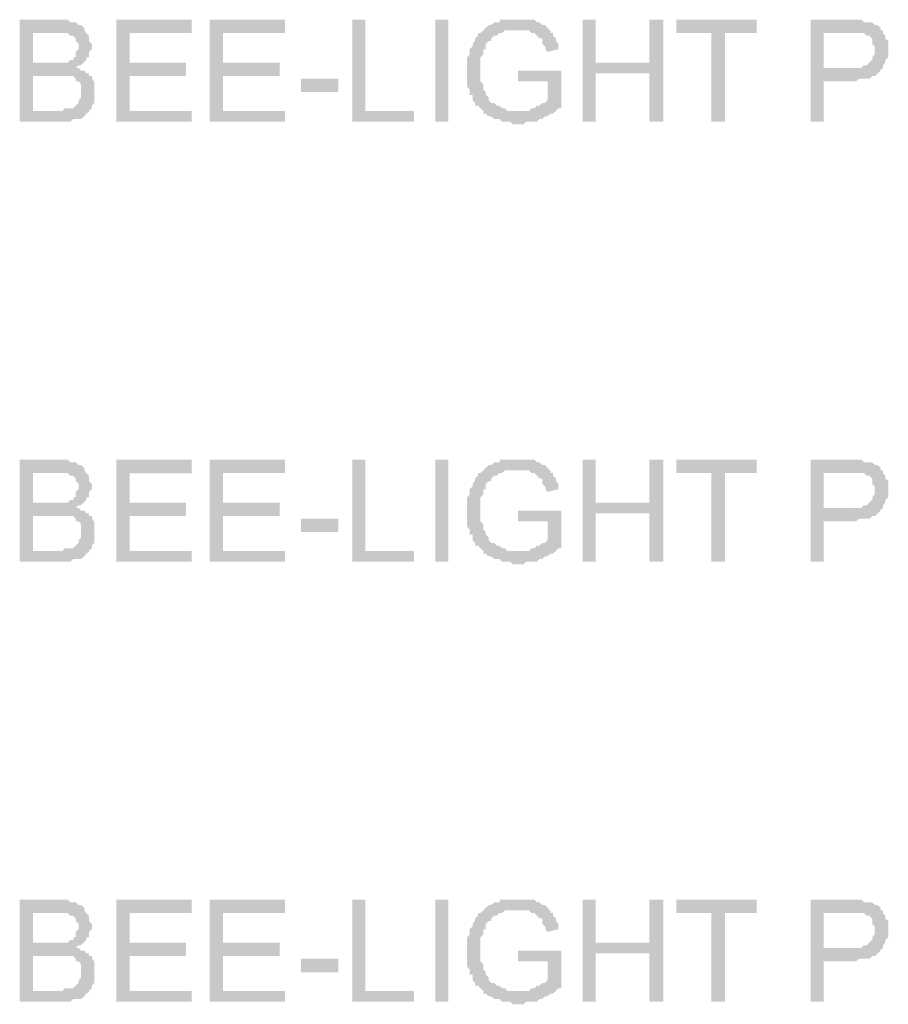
# Model space of a CAD drawing. Header units: millimetres. Extents: x -523 to 1404227, y -783705 to 1038705.
# Tile 172 of 256: x 402422 to 403794, y 238633 to 240187. Entities that reach past the tile are written whole.
import ezdxf

# ---------------------------------------------------------------- set-up
doc = ezdxf.new("R2010")
doc.units = ezdxf.units.MM
doc.linetypes.add('ACAD_ISO08W100', pattern=[36, 24, -3, 6, -3])
doc.layers.add('!!ELEKTRYKA', color=7, linetype='Continuous')

msp = doc.modelspace()

# ---------------------------------------------------------------- hatches: boundary and pattern name
at = {"layer": '!!ELEKTRYKA', "linetype": 'ACAD_ISO08W100'}
for points in [[(402480.96, 240186.87), (402421.94, 240186.87), (402421.94, 240025.99), (402480.96, 240025.99), (402485.72, 240025.99), (402489.53, 240025.99), (402498.1, 240025.99), (402501.9, 240025.99), (402501.9, 240025.99), (402506.66, 240030.18), (402510.47, 240030.18), (402515.23, 240030.18), (402519.04, 240030.18), (402523.8, 240034.46), (402527.61, 240038.65), (402527.61, 240038.65), (402527.61, 240038.65), (402532.37, 240042.93), (402442.88, 240042.93), (402442.88, 240097.96), (402480.96, 240097.96), (402532.37, 240102.14), (402527.61, 240102.14), (402523.8, 240106.43), (402519.04, 240106.43), (402515.23, 240110.62), (402510.47, 240110.62), (402510.47, 240110.62), (402515.23, 240114.9), (402519.04, 240114.9), (402442.88, 240119.09), (402442.88, 240165.64), (402472.39, 240165.64), (402527.61, 240165.64), (402523.8, 240169.92), (402523.8, 240174.11), (402519.04, 240178.4), (402515.23, 240178.4), (402510.47, 240182.58), (402506.66, 240182.58), (402506.66, 240182.58), (402501.9, 240182.58), (402498.1, 240186.87), (402489.53, 240186.87), (402485.72, 240186.87)], [(402693.32, 240186.78), (402574.44, 240186.78), (402574.44, 240025.96), (402693.32, 240025.96), (402693.32, 240042.89), (402595.36, 240042.89), (402595.36, 240097.95), (402684.76, 240097.95), (402684.76, 240119.07), (402595.36, 240119.07), (402595.36, 240165.67), (402693.32, 240165.67)], [(402840.88, 240186.89), (402722.11, 240186.89), (402722.11, 240026.03), (402840.88, 240026.03), (402840.88, 240042.95), (402743.01, 240042.95), (402743.01, 240097.96), (402832.33, 240097.96), (402832.33, 240119.15), (402743.01, 240119.15), (402743.01, 240165.7), (402840.88, 240165.7)], [(402967.94, 240186.82), (402947.07, 240186.82), (402947.07, 240025.91), (403044.79, 240025.91), (403044.79, 240042.89), (402967.94, 240042.89)], [(403209.1, 240186.85), (403204.36, 240186.85), (403200.57, 240186.85), (403195.83, 240186.85), (403192.04, 240186.85), (403183.51, 240186.85), (403179.72, 240186.85), (403179.72, 240182.68), (403174.99, 240182.68), (403171.2, 240182.68), (403166.46, 240178.42), (403162.67, 240178.42), (403157.93, 240174.15), (403157.93, 240174.15), (403154.14, 240169.98), (403149.4, 240165.72), (403145.61, 240165.72), (403145.61, 240161.46), (403140.87, 240157.29), (403140.87, 240153.02), (403137.08, 240148.76), (403137.08, 240148.76), (403137.08, 240144.49), (403132.34, 240140.32), (403132.34, 240136.06), (403132.34, 240131.8), (403128.55, 240127.63), (403128.55, 240123.36), (403128.55, 240119.1), (403128.55, 240114.93), (403128.55, 240110.66), (403128.55, 240106.4), (403128.55, 240102.23), (403128.55, 240097.97), (403128.55, 240093.7), (403128.55, 240085.27), (403128.55, 240081), (403132.34, 240076.83), (403132.34, 240072.57), (403132.34, 240068.3), (403137.08, 240068.3), (403137.08, 240064.14), (403137.08, 240059.87), (403140.87, 240055.61), (403140.87, 240051.44), (403145.61, 240051.44), (403149.4, 240047.17), (403154.14, 240042.91), (403154.14, 240038.74), (403209.1, 240042.91), (403204.36, 240042.91), (403200.57, 240042.91), (403195.83, 240042.91), (403192.04, 240042.91), (403188.25, 240047.17), (403183.51, 240047.17), (403179.72, 240051.44), (403174.99, 240051.44), (403171.2, 240055.61), (403166.46, 240055.61), (403162.67, 240059.87), (403162.67, 240064.14), (403157.93, 240068.3), (403157.93, 240072.57), (403157.93, 240072.57), (403154.14, 240076.83), (403154.14, 240081), (403154.14, 240085.27), (403149.4, 240089.53), (403149.4, 240093.7), (403149.4, 240097.97), (403149.4, 240102.23), (403149.4, 240106.4), (403149.4, 240106.4), (403149.4, 240114.93), (403149.4, 240119.1), (403149.4, 240123.36), (403149.4, 240127.63), (403154.14, 240131.8), (403154.14, 240136.06), (403154.14, 240140.32), (403157.93, 240140.32), (403157.93, 240144.49), (403157.93, 240148.76), (403162.67, 240153.02), (403166.46, 240153.02), (403166.46, 240157.29), (403171.2, 240161.46), (403174.99, 240161.46), (403179.72, 240165.72), (403183.51, 240165.72), (403183.51, 240165.72), (403188.25, 240169.98), (403192.04, 240169.98), (403195.83, 240169.98), (403204.36, 240169.98), (403209.1, 240169.98), (403259.32, 240169.98), (403255.53, 240174.15), (403251.74, 240178.42), (403247, 240178.42), (403243.21, 240182.68), (403238.48, 240182.68), (403238.48, 240182.68), (403234.69, 240186.85), (403229.95, 240186.85), (403226.16, 240186.85), (403221.42, 240186.85), (403217.63, 240186.85), (403212.89, 240186.85)], [(403331.55, 240186.86), (403310.73, 240186.86), (403310.73, 240025.96), (403331.55, 240025.96), (403331.55, 240102.15), (403416.73, 240102.15), (403331.55, 240119.09)], [(403438.11, 240186.85), (403416.34, 240186.85), (403416.34, 240119.09), (403332.12, 240119.09), (403416.34, 240102.15), (403416.34, 240025.97), (403438.11, 240025.97)], [(403585.8, 240186.84), (403459.09, 240186.84), (403459.09, 240165.66), (403513.93, 240165.66), (403513.93, 240026), (403535.68, 240026), (403535.68, 240165.66), (403585.8, 240165.66)], [(403730.42, 240186.81), (403670.93, 240186.81), (403670.93, 240026), (403691.71, 240026), (403691.71, 240089.45), (403734.2, 240089.45), (403738.92, 240089.45), (403742.7, 240089.45), (403747.42, 240093.7), (403751.2, 240093.7), (403755.92, 240093.7), (403759.7, 240093.7), (403764.42, 240093.7), (403768.19, 240097.95), (403772.92, 240097.95), (403776.69, 240102.11), (403776.69, 240102.11), (403781.41, 240106.36), (403781.41, 240106.36), (403691.71, 240110.61), (403691.71, 240165.66), (403734.2, 240165.66), (403785.19, 240169.91), (403781.41, 240169.91), (403781.41, 240174.16), (403776.69, 240178.31), (403772.92, 240178.31), (403768.19, 240182.56), (403764.42, 240182.56), (403759.7, 240182.56), (403755.92, 240182.56), (403755.92, 240182.56), (403751.2, 240186.81), (403747.42, 240186.81), (403742.7, 240186.81), (403738.92, 240186.81)], [(402527.35, 240165.73), (402472.15, 240165.73), (402476.91, 240165.73), (402480.71, 240165.73), (402489.28, 240165.73), (402493.09, 240165.73), (402493.09, 240165.73), (402497.85, 240165.73), (402497.85, 240165.73), (402501.65, 240161.45), (402506.41, 240161.45), (402510.22, 240157.26), (402510.22, 240157.26), (402510.22, 240152.98), (402514.98, 240148.79), (402514.98, 240144.51), (402514.98, 240140.32), (402510.22, 240136.13), (402510.22, 240131.85), (402510.22, 240127.66), (402506.41, 240127.66), (402506.41, 240123.38), (402501.65, 240123.38), (402497.85, 240119.19), (402493.09, 240119.19), (402493.09, 240119.19), (402489.28, 240119.19), (402480.71, 240119.19), (402476.91, 240119.19), (402442.64, 240119.19), (402518.79, 240114.91), (402522.59, 240119.19), (402527.35, 240123.38), (402527.35, 240127.66), (402531.16, 240127.66), (402531.16, 240131.85), (402531.16, 240136.13), (402535.92, 240140.32), (402535.92, 240144.51), (402535.92, 240144.51), (402535.92, 240148.79), (402531.16, 240152.98), (402531.16, 240157.26), (402531.16, 240161.45)], [(403260.43, 240169.92), (403209.29, 240169.92), (403209.29, 240169.92), (403213.08, 240169.92), (403217.81, 240169.92), (403221.6, 240169.92), (403226.34, 240169.92), (403230.12, 240165.66), (403230.12, 240165.66), (403234.86, 240165.66), (403238.65, 240161.4), (403243.38, 240157.23), (403247.17, 240157.23), (403247.17, 240152.97), (403247.17, 240148.71), (403251.91, 240144.54), (403251.91, 240140.28), (403255.7, 240136.02), (403272.75, 240140.28), (403272.75, 240144.54), (403272.75, 240148.71), (403268.96, 240152.97), (403268.96, 240157.23), (403264.22, 240161.4), (403264.22, 240165.66), (403260.43, 240165.66)], [(403785.11, 240169.96), (403734.12, 240165.72), (403734.12, 240165.72), (403742.62, 240165.72), (403746.4, 240165.72), (403751.12, 240165.72), (403751.12, 240165.72), (403754.89, 240165.72), (403759.61, 240161.47), (403763.39, 240161.47), (403768.11, 240157.22), (403768.11, 240157.22), (403768.11, 240152.97), (403768.11, 240148.82), (403771.89, 240144.57), (403771.89, 240140.32), (403771.89, 240136.07), (403771.89, 240131.82), (403768.11, 240127.57), (403768.11, 240123.42), (403763.39, 240119.17), (403763.39, 240119.17), (403759.61, 240114.92), (403754.89, 240114.92), (403751.12, 240110.67), (403746.4, 240110.67), (403742.62, 240110.67), (403737.9, 240110.67), (403734.12, 240110.67), (403691.63, 240110.67), (403780.39, 240106.42), (403785.11, 240110.67), (403785.11, 240114.92), (403788.88, 240119.17), (403788.88, 240123.42), (403793.6, 240127.57), (403793.6, 240131.82), (403793.6, 240136.07), (403793.6, 240140.32), (403793.6, 240140.32), (403793.6, 240144.57), (403793.6, 240148.82), (403793.6, 240152.97), (403788.88, 240157.22), (403788.88, 240161.47), (403785.11, 240165.72)], [(402531.16, 240102.25), (402480.71, 240097.96), (402480.71, 240097.96), (402484.52, 240097.96), (402489.28, 240097.96), (402493.09, 240097.96), (402497.85, 240097.96), (402501.65, 240097.96), (402506.41, 240097.96), (402510.22, 240093.77), (402510.22, 240089.49), (402514.98, 240089.49), (402518.79, 240085.3), (402518.79, 240081.02), (402518.79, 240076.83), (402518.79, 240072.55), (402518.79, 240072.55), (402518.79, 240068.36), (402518.79, 240064.08), (402514.98, 240059.89), (402514.98, 240055.61), (402510.22, 240051.42), (402510.22, 240051.42), (402506.41, 240047.14), (402501.65, 240047.14), (402497.85, 240047.14), (402497.85, 240047.14), (402493.09, 240047.14), (402489.28, 240042.95), (402480.71, 240042.95), (402442.64, 240042.95), (402531.16, 240042.95), (402535.92, 240047.14), (402535.92, 240051.42), (402539.73, 240055.61), (402539.73, 240059.89), (402539.73, 240064.08), (402539.73, 240068.36), (402539.73, 240072.55), (402539.73, 240076.83), (402539.73, 240081.02), (402539.73, 240085.3), (402539.73, 240089.49), (402535.92, 240093.77), (402535.92, 240097.96), (402531.16, 240097.96)], [(403277.25, 240106.44), (403209.04, 240106.44), (403209.04, 240089.48), (403255.46, 240089.48), (403255.46, 240059.83), (403255.46, 240059.83), (403251.67, 240055.66), (403246.94, 240055.66), (403243.15, 240051.39), (403238.41, 240051.39), (403234.62, 240047.13), (403234.62, 240047.13), (403229.88, 240047.13), (403226.09, 240042.96), (403221.35, 240042.96), (403217.56, 240042.96), (403213.77, 240042.96), (403209.04, 240042.96), (403154.08, 240038.7), (403157.87, 240038.7), (403162.61, 240034.44), (403166.4, 240034.44), (403171.14, 240030.27), (403174.93, 240030.27), (403179.67, 240030.27), (403183.46, 240026), (403188.19, 240026), (403191.98, 240026), (403196.72, 240026), (403200.51, 240021.74), (403205.25, 240021.74), (403209.04, 240021.74), (403213.77, 240021.74), (403217.56, 240021.74), (403221.35, 240026), (403226.09, 240026), (403229.88, 240026), (403234.62, 240026), (403238.41, 240026), (403243.15, 240030.27), (403243.15, 240030.27), (403246.94, 240030.27), (403251.67, 240034.44), (403255.46, 240034.44), (403260.2, 240038.7), (403263.99, 240038.7), (403268.73, 240042.96), (403272.52, 240047.13), (403277.25, 240047.13)], [(402480.96, 239492.51), (402421.94, 239492.51), (402421.94, 239331.73), (402480.96, 239331.73), (402485.72, 239331.73), (402489.53, 239331.73), (402498.1, 239331.73), (402501.9, 239331.73), (402501.9, 239331.73), (402506.66, 239335.92), (402510.47, 239335.92), (402515.23, 239335.92), (402519.04, 239335.92), (402523.8, 239340.11), (402527.61, 239344.39), (402527.61, 239344.39), (402527.61, 239344.39), (402532.37, 239348.58), (402442.88, 239348.58), (402442.88, 239403.7), (402480.96, 239403.7), (402532.37, 239407.88), (402527.61, 239407.88), (402523.8, 239412.07), (402519.04, 239412.07), (402515.23, 239416.36), (402510.47, 239416.36), (402510.47, 239416.36), (402515.23, 239420.55), (402519.04, 239420.55), (402442.88, 239424.83), (402442.88, 239471.38), (402472.39, 239471.38), (402527.61, 239471.38), (402523.8, 239475.66), (402523.8, 239479.85), (402519.04, 239484.04), (402515.23, 239484.04), (402510.47, 239488.32), (402506.66, 239488.32), (402506.66, 239488.32), (402501.9, 239488.32), (402498.1, 239492.51), (402489.53, 239492.51), (402485.72, 239492.51)], [(402693.32, 239492.54), (402574.44, 239492.54), (402574.44, 239331.63), (402693.32, 239331.63), (402693.32, 239348.65), (402595.36, 239348.65), (402595.36, 239403.62), (402684.76, 239403.62), (402684.76, 239424.82), (402595.36, 239424.82), (402595.36, 239471.33), (402693.32, 239471.33)], [(402840.88, 239492.55), (402722.11, 239492.55), (402722.11, 239331.69), (402840.88, 239331.69), (402840.88, 239348.7), (402743.01, 239348.7), (402743.01, 239403.71), (402832.33, 239403.71), (402832.33, 239424.9), (402743.01, 239424.9), (402743.01, 239471.45), (402840.88, 239471.45)], [(402967.94, 239492.54), (402947.07, 239492.54), (402947.07, 239331.63), (403044.79, 239331.63), (403044.79, 239348.61), (402967.94, 239348.61)], [(403209.1, 239492.63), (403204.36, 239492.63), (403200.57, 239492.63), (403195.83, 239492.63), (403192.04, 239492.63), (403183.51, 239492.63), (403179.72, 239492.63), (403179.72, 239488.36), (403174.99, 239488.36), (403171.2, 239488.36), (403166.46, 239484.1), (403162.67, 239484.1), (403157.93, 239479.93), (403157.93, 239479.93), (403154.14, 239475.66), (403149.4, 239471.4), (403145.61, 239471.4), (403145.61, 239467.23), (403140.87, 239462.97), (403140.87, 239458.7), (403137.08, 239454.53), (403137.08, 239454.53), (403137.08, 239450.27), (403132.34, 239446), (403132.34, 239441.83), (403132.34, 239437.57), (403128.55, 239433.31), (403128.55, 239429.04), (403128.55, 239424.87), (403128.55, 239420.61), (403128.55, 239416.34), (403128.55, 239412.17), (403128.55, 239407.91), (403128.55, 239403.65), (403128.55, 239399.48), (403128.55, 239390.95), (403128.55, 239386.78), (403132.34, 239382.51), (403132.34, 239378.25), (403132.34, 239374.08), (403137.08, 239374.08), (403137.08, 239369.82), (403137.08, 239365.55), (403140.87, 239361.38), (403140.87, 239357.12), (403145.61, 239357.12), (403149.4, 239352.85), (403154.14, 239348.68), (403154.14, 239344.42), (403209.1, 239348.68), (403204.36, 239348.68), (403200.57, 239348.68), (403195.83, 239348.68), (403192.04, 239348.68), (403188.25, 239352.85), (403183.51, 239352.85), (403179.72, 239357.12), (403174.99, 239357.12), (403171.2, 239361.38), (403166.46, 239361.38), (403162.67, 239365.55), (403162.67, 239369.82), (403157.93, 239374.08), (403157.93, 239378.25), (403157.93, 239378.25), (403154.14, 239382.51), (403154.14, 239386.78), (403154.14, 239390.95), (403149.4, 239395.21), (403149.4, 239399.48), (403149.4, 239403.65), (403149.4, 239407.91), (403149.4, 239412.17), (403149.4, 239412.17), (403149.4, 239420.61), (403149.4, 239424.87), (403149.4, 239429.04), (403149.4, 239433.31), (403154.14, 239437.57), (403154.14, 239441.83), (403154.14, 239446), (403157.93, 239446), (403157.93, 239450.27), (403157.93, 239454.53), (403162.67, 239458.7), (403166.46, 239458.7), (403166.46, 239462.97), (403171.2, 239467.23), (403174.99, 239467.23), (403179.72, 239471.4), (403183.51, 239471.4), (403183.51, 239471.4), (403188.25, 239475.66), (403192.04, 239475.66), (403195.83, 239475.66), (403204.36, 239475.66), (403209.1, 239475.66), (403259.32, 239475.66), (403255.53, 239479.93), (403251.74, 239484.1), (403247, 239484.1), (403243.21, 239488.36), (403238.48, 239488.36), (403238.48, 239488.36), (403234.69, 239492.63), (403229.95, 239492.63), (403226.16, 239492.63), (403221.42, 239492.63), (403217.63, 239492.63), (403212.89, 239492.63)], [(403331.55, 239492.6), (403310.73, 239492.6), (403310.73, 239331.7), (403331.55, 239331.7), (403331.55, 239407.89), (403416.73, 239407.89), (403331.55, 239424.84)], [(403438.11, 239492.6), (403416.34, 239492.6), (403416.34, 239424.84), (403332.12, 239424.84), (403416.34, 239407.9), (403416.34, 239331.72), (403438.11, 239331.72)], [(403585.8, 239492.59), (403459.09, 239492.59), (403459.09, 239471.41), (403513.93, 239471.41), (403513.93, 239331.65), (403535.68, 239331.65), (403535.68, 239471.41), (403585.8, 239471.41)], [(403730.42, 239492.57), (403670.93, 239492.57), (403670.93, 239331.66), (403691.71, 239331.66), (403691.71, 239395.21), (403734.2, 239395.21), (403738.92, 239395.21), (403742.7, 239395.21), (403747.42, 239399.37), (403751.2, 239399.37), (403755.92, 239399.37), (403759.7, 239399.37), (403764.42, 239399.37), (403768.19, 239403.62), (403772.92, 239403.62), (403776.69, 239407.87), (403776.69, 239407.87), (403781.41, 239412.12), (403781.41, 239412.12), (403691.71, 239416.36), (403691.71, 239471.42), (403734.2, 239471.42), (403785.19, 239475.57), (403781.41, 239475.57), (403781.41, 239479.82), (403776.69, 239484.07), (403772.92, 239484.07), (403768.19, 239488.32), (403764.42, 239488.32), (403759.7, 239488.32), (403755.92, 239488.32), (403755.92, 239488.32), (403751.2, 239492.57), (403747.42, 239492.57), (403742.7, 239492.57), (403738.92, 239492.57)], [(402527.35, 239471.47), (402472.15, 239471.47), (402476.91, 239471.47), (402480.71, 239471.47), (402489.28, 239471.47), (402493.09, 239471.47), (402493.09, 239471.47), (402497.85, 239471.47), (402497.85, 239471.47), (402501.65, 239467.19), (402506.41, 239467.19), (402510.22, 239463), (402510.22, 239463), (402510.22, 239458.72), (402514.98, 239454.53), (402514.98, 239450.25), (402514.98, 239446.06), (402510.22, 239441.77), (402510.22, 239437.59), (402510.22, 239433.3), (402506.41, 239433.3), (402506.41, 239429.11), (402501.65, 239429.11), (402497.85, 239424.83), (402493.09, 239424.83), (402493.09, 239424.83), (402489.28, 239424.83), (402480.71, 239424.83), (402476.91, 239424.83), (402442.64, 239424.83), (402518.79, 239420.64), (402522.59, 239424.83), (402527.35, 239429.11), (402527.35, 239433.3), (402531.16, 239433.3), (402531.16, 239437.59), (402531.16, 239441.77), (402535.92, 239446.06), (402535.92, 239450.25), (402535.92, 239450.25), (402535.92, 239454.53), (402531.16, 239458.72), (402531.16, 239463), (402531.16, 239467.19)], [(403260.43, 239475.59), (403209.29, 239475.59), (403209.29, 239475.59), (403213.08, 239475.59), (403217.81, 239475.59), (403221.6, 239475.59), (403226.34, 239475.59), (403230.12, 239471.42), (403230.12, 239471.42), (403234.86, 239471.42), (403238.65, 239467.16), (403243.38, 239462.9), (403247.17, 239462.9), (403247.17, 239458.73), (403247.17, 239454.47), (403251.91, 239450.2), (403251.91, 239446.04), (403255.7, 239441.78), (403272.75, 239446.04), (403272.75, 239450.2), (403272.75, 239454.47), (403268.96, 239458.73), (403268.96, 239462.9), (403264.22, 239467.16), (403264.22, 239471.42), (403260.43, 239471.42)], [(403785.11, 239475.63), (403734.12, 239471.38), (403734.12, 239471.38), (403742.62, 239471.38), (403746.4, 239471.38), (403751.12, 239471.38), (403751.12, 239471.38), (403754.89, 239471.38), (403759.61, 239467.22), (403763.39, 239467.22), (403768.11, 239462.98), (403768.11, 239462.98), (403768.11, 239458.73), (403768.11, 239454.48), (403771.89, 239450.23), (403771.89, 239445.98), (403771.89, 239441.83), (403771.89, 239437.58), (403768.11, 239433.33), (403768.11, 239429.08), (403763.39, 239424.83), (403763.39, 239424.83), (403759.61, 239420.58), (403754.89, 239420.58), (403751.12, 239416.43), (403746.4, 239416.43), (403742.62, 239416.43), (403737.9, 239416.43), (403734.12, 239416.43), (403691.63, 239416.43), (403780.39, 239412.18), (403785.11, 239416.43), (403785.11, 239420.58), (403788.88, 239424.83), (403788.88, 239429.08), (403793.6, 239433.33), (403793.6, 239437.58), (403793.6, 239441.83), (403793.6, 239445.98), (403793.6, 239445.98), (403793.6, 239450.23), (403793.6, 239454.48), (403793.6, 239458.73), (403788.88, 239462.98), (403788.88, 239467.22), (403785.11, 239471.38)], [(402531.16, 239407.89), (402480.71, 239403.7), (402480.71, 239403.7), (402484.52, 239403.7), (402489.28, 239403.7), (402493.09, 239403.7), (402497.85, 239403.7), (402501.65, 239403.7), (402506.41, 239403.7), (402510.22, 239399.42), (402510.22, 239395.23), (402514.98, 239395.23), (402518.79, 239391.04), (402518.79, 239386.76), (402518.79, 239382.57), (402518.79, 239378.29), (402518.79, 239378.29), (402518.79, 239374.1), (402518.79, 239369.82), (402514.98, 239365.63), (402514.98, 239361.34), (402510.22, 239357.16), (402510.22, 239357.16), (402506.41, 239352.87), (402501.65, 239352.87), (402497.85, 239352.87), (402497.85, 239352.87), (402493.09, 239352.87), (402489.28, 239348.69), (402480.71, 239348.69), (402442.64, 239348.69), (402531.16, 239348.69), (402535.92, 239352.87), (402535.92, 239357.16), (402539.73, 239361.34), (402539.73, 239365.63), (402539.73, 239369.82), (402539.73, 239374.1), (402539.73, 239378.29), (402539.73, 239382.57), (402539.73, 239386.76), (402539.73, 239391.04), (402539.73, 239395.23), (402535.92, 239399.42), (402535.92, 239403.7), (402531.16, 239403.7)], [(403277.25, 239412.14), (403209.04, 239412.14), (403209.04, 239395.18), (403255.46, 239395.18), (403255.46, 239365.53), (403255.46, 239365.53), (403251.67, 239361.36), (403246.94, 239361.36), (403243.15, 239357.1), (403238.41, 239357.1), (403234.62, 239352.83), (403234.62, 239352.83), (403229.88, 239352.83), (403226.09, 239348.66), (403221.35, 239348.66), (403217.56, 239348.66), (403213.77, 239348.66), (403209.04, 239348.66), (403154.08, 239344.4), (403157.87, 239344.4), (403162.61, 239340.14), (403166.4, 239340.14), (403171.14, 239335.97), (403174.93, 239335.97), (403179.67, 239335.97), (403183.46, 239331.7), (403188.19, 239331.7), (403191.98, 239331.7), (403196.72, 239331.7), (403200.51, 239327.44), (403205.25, 239327.44), (403209.04, 239327.44), (403213.77, 239327.44), (403217.56, 239327.44), (403221.35, 239331.7), (403226.09, 239331.7), (403229.88, 239331.7), (403234.62, 239331.7), (403238.41, 239331.7), (403243.15, 239335.97), (403243.15, 239335.97), (403246.94, 239335.97), (403251.67, 239340.14), (403255.46, 239340.14), (403260.2, 239344.4), (403263.99, 239344.4), (403268.73, 239348.66), (403272.52, 239352.83), (403277.25, 239352.83)], [(402480.96, 238798.25), (402421.94, 238798.25), (402421.94, 238637.37), (402480.96, 238637.37), (402485.72, 238637.37), (402489.53, 238637.37), (402498.1, 238637.37), (402501.9, 238637.37), (402501.9, 238637.37), (402506.66, 238641.66), (402510.47, 238641.66), (402515.23, 238641.66), (402519.04, 238641.66), (402523.8, 238645.85), (402527.61, 238650.13), (402527.61, 238650.13), (402527.61, 238650.13), (402532.37, 238654.32), (402442.88, 238654.32), (402442.88, 238709.34), (402480.96, 238709.34), (402532.37, 238713.63), (402527.61, 238713.63), (402523.8, 238717.81), (402519.04, 238717.81), (402515.23, 238722.1), (402510.47, 238722.1), (402510.47, 238722.1), (402515.23, 238726.29), (402519.04, 238726.29), (402442.88, 238730.57), (402442.88, 238777.12), (402472.39, 238777.12), (402527.61, 238777.12), (402523.8, 238781.31), (402523.8, 238785.59), (402519.04, 238789.78), (402515.23, 238789.78), (402510.47, 238794.07), (402506.66, 238794.07), (402506.66, 238794.07), (402501.9, 238794.07), (402498.1, 238798.25), (402489.53, 238798.25), (402485.72, 238798.25)], [(402693.32, 238798.29), (402574.44, 238798.29), (402574.44, 238637.38), (402693.32, 238637.38), (402693.32, 238654.31), (402595.36, 238654.31), (402595.36, 238709.37), (402684.76, 238709.37), (402684.76, 238730.49), (402595.36, 238730.49), (402595.36, 238777.09), (402693.32, 238777.09)], [(402840.88, 238798.3), (402722.11, 238798.3), (402722.11, 238637.45), (402840.88, 238637.45), (402840.88, 238654.36), (402743.01, 238654.36), (402743.01, 238709.37), (402832.33, 238709.37), (402832.33, 238730.56), (402743.01, 238730.56), (402743.01, 238777.11), (402840.88, 238777.11)], [(402967.94, 238798.25), (402947.07, 238798.25), (402947.07, 238637.35), (403044.79, 238637.35), (403044.79, 238654.33), (402967.94, 238654.33)], [(403209.1, 238798.31), (403204.36, 238798.31), (403200.57, 238798.31), (403195.83, 238798.31), (403192.04, 238798.31), (403183.51, 238798.31), (403179.72, 238798.31), (403179.72, 238794.04), (403174.99, 238794.04), (403171.2, 238794.04), (403166.46, 238789.87), (403162.67, 238789.87), (403157.93, 238785.61), (403157.93, 238785.61), (403154.14, 238781.35), (403149.4, 238777.18), (403145.61, 238777.18), (403145.61, 238772.91), (403140.87, 238768.65), (403140.87, 238764.48), (403137.08, 238760.21), (403137.08, 238760.21), (403137.08, 238755.95), (403132.34, 238751.78), (403132.34, 238747.52), (403132.34, 238743.25), (403128.55, 238739.08), (403128.55, 238734.82), (403128.55, 238730.55), (403128.55, 238726.29), (403128.55, 238722.12), (403128.55, 238717.85), (403128.55, 238713.59), (403128.55, 238709.42), (403128.55, 238705.16), (403128.55, 238696.72), (403128.55, 238692.46), (403132.34, 238688.19), (403132.34, 238684.02), (403132.34, 238679.76), (403137.08, 238679.76), (403137.08, 238675.5), (403137.08, 238671.33), (403140.87, 238667.06), (403140.87, 238662.8), (403145.61, 238662.8), (403149.4, 238658.63), (403154.14, 238654.36), (403154.14, 238650.1), (403209.1, 238654.36), (403204.36, 238654.36), (403200.57, 238654.36), (403195.83, 238654.36), (403192.04, 238654.36), (403188.25, 238658.63), (403183.51, 238658.63), (403179.72, 238662.8), (403174.99, 238662.8), (403171.2, 238667.06), (403166.46, 238667.06), (403162.67, 238671.33), (403162.67, 238675.5), (403157.93, 238679.76), (403157.93, 238684.02), (403157.93, 238684.02), (403154.14, 238688.19), (403154.14, 238692.46), (403154.14, 238696.72), (403149.4, 238700.89), (403149.4, 238705.16), (403149.4, 238709.42), (403149.4, 238713.59), (403149.4, 238717.85), (403149.4, 238717.85), (403149.4, 238726.29), (403149.4, 238730.55), (403149.4, 238734.82), (403149.4, 238739.08), (403154.14, 238743.25), (403154.14, 238747.52), (403154.14, 238751.78), (403157.93, 238751.78), (403157.93, 238755.95), (403157.93, 238760.21), (403162.67, 238764.48), (403166.46, 238764.48), (403166.46, 238768.65), (403171.2, 238772.91), (403174.99, 238772.91), (403179.72, 238777.18), (403183.51, 238777.18), (403183.51, 238777.18), (403188.25, 238781.35), (403192.04, 238781.35), (403195.83, 238781.35), (403204.36, 238781.35), (403209.1, 238781.35), (403259.32, 238781.35), (403255.53, 238785.61), (403251.74, 238789.87), (403247, 238789.87), (403243.21, 238794.04), (403238.48, 238794.04), (403238.48, 238794.04), (403234.69, 238798.31), (403229.95, 238798.31), (403226.16, 238798.31), (403221.42, 238798.31), (403217.63, 238798.31), (403212.89, 238798.31)], [(403331.55, 238798.25), (403310.73, 238798.25), (403310.73, 238637.44), (403331.55, 238637.44), (403331.55, 238713.64), (403416.73, 238713.64), (403331.55, 238730.58)], [(403438.11, 238798.25), (403416.34, 238798.25), (403416.34, 238730.58), (403332.12, 238730.58), (403416.34, 238713.64), (403416.34, 238637.36), (403438.11, 238637.36)], [(403585.8, 238798.24), (403459.09, 238798.24), (403459.09, 238777.06), (403513.93, 238777.06), (403513.93, 238637.4), (403535.68, 238637.4), (403535.68, 238777.06), (403585.8, 238777.06)], [(403730.42, 238798.23), (403670.93, 238798.23), (403670.93, 238637.42), (403691.71, 238637.42), (403691.71, 238700.88), (403734.2, 238700.88), (403738.92, 238700.88), (403742.7, 238700.88), (403747.42, 238705.13), (403751.2, 238705.13), (403755.92, 238705.13), (403759.7, 238705.13), (403764.42, 238705.13), (403768.19, 238709.37), (403772.92, 238709.37), (403776.69, 238713.62), (403776.69, 238713.62), (403781.41, 238717.78), (403781.41, 238717.78), (403691.71, 238722.03), (403691.71, 238777.08), (403734.2, 238777.08), (403785.19, 238781.33), (403781.41, 238781.33), (403781.41, 238785.58), (403776.69, 238789.83), (403772.92, 238789.83), (403768.19, 238793.98), (403764.42, 238793.98), (403759.7, 238793.98), (403755.92, 238793.98), (403755.92, 238793.98), (403751.2, 238798.23), (403747.42, 238798.23), (403742.7, 238798.23), (403738.92, 238798.23)], [(403260.43, 238781.35), (403209.29, 238781.35), (403209.29, 238781.35), (403213.08, 238781.35), (403217.81, 238781.35), (403221.6, 238781.35), (403226.34, 238781.35), (403230.12, 238777.08), (403230.12, 238777.08), (403234.86, 238777.08), (403238.65, 238772.92), (403243.38, 238768.66), (403247.17, 238768.66), (403247.17, 238764.39), (403247.17, 238760.13), (403251.91, 238755.96), (403251.91, 238751.7), (403255.7, 238747.44), (403272.75, 238751.7), (403272.75, 238755.96), (403272.75, 238760.13), (403268.96, 238764.39), (403268.96, 238768.66), (403264.22, 238772.92), (403264.22, 238777.08), (403260.43, 238777.08)], [(403785.11, 238781.38), (403734.12, 238777.14), (403734.12, 238777.14), (403742.62, 238777.14), (403746.4, 238777.14), (403751.12, 238777.14), (403751.12, 238777.14), (403754.89, 238777.14), (403759.61, 238772.89), (403763.39, 238772.89), (403768.11, 238768.64), (403768.11, 238768.64), (403768.11, 238764.39), (403768.11, 238760.23), (403771.89, 238755.99), (403771.89, 238751.74), (403771.89, 238747.49), (403771.89, 238743.24), (403768.11, 238738.99), (403768.11, 238734.84), (403763.39, 238730.59), (403763.39, 238730.59), (403759.61, 238726.34), (403754.89, 238726.34), (403751.12, 238722.09), (403746.4, 238722.09), (403742.62, 238722.09), (403737.9, 238722.09), (403734.12, 238722.09), (403691.63, 238722.09), (403780.39, 238717.84), (403785.11, 238722.09), (403785.11, 238726.34), (403788.88, 238730.59), (403788.88, 238734.84), (403793.6, 238738.99), (403793.6, 238743.24), (403793.6, 238747.49), (403793.6, 238751.74), (403793.6, 238751.74), (403793.6, 238755.99), (403793.6, 238760.23), (403793.6, 238764.39), (403788.88, 238768.64), (403788.88, 238772.89), (403785.11, 238777.14)], [(402527.35, 238777.11), (402472.15, 238777.11), (402476.91, 238777.11), (402480.71, 238777.11), (402489.28, 238777.11), (402493.09, 238777.11), (402493.09, 238777.11), (402497.85, 238777.11), (402497.85, 238777.11), (402501.65, 238772.93), (402506.41, 238772.93), (402510.22, 238768.64), (402510.22, 238768.64), (402510.22, 238764.45), (402514.98, 238760.17), (402514.98, 238755.98), (402514.98, 238751.7), (402510.22, 238747.51), (402510.22, 238743.32), (402510.22, 238739.04), (402506.41, 238739.04), (402506.41, 238734.85), (402501.65, 238734.85), (402497.85, 238730.57), (402493.09, 238730.57), (402493.09, 238730.57), (402489.28, 238730.57), (402480.71, 238730.57), (402476.91, 238730.57), (402442.64, 238730.57), (402518.79, 238726.38), (402522.59, 238730.57), (402527.35, 238734.85), (402527.35, 238739.04), (402531.16, 238739.04), (402531.16, 238743.32), (402531.16, 238747.51), (402535.92, 238751.7), (402535.92, 238755.98), (402535.92, 238755.98), (402535.92, 238760.17), (402531.16, 238764.45), (402531.16, 238768.64), (402531.16, 238772.93)], [(402531.16, 238713.63), (402480.71, 238709.44), (402480.71, 238709.44), (402484.52, 238709.44), (402489.28, 238709.44), (402493.09, 238709.44), (402497.85, 238709.44), (402501.65, 238709.44), (402506.41, 238709.44), (402510.22, 238705.16), (402510.22, 238700.97), (402514.98, 238700.97), (402518.79, 238696.68), (402518.79, 238692.5), (402518.79, 238688.21), (402518.79, 238684.03), (402518.79, 238684.03), (402518.79, 238679.74), (402518.79, 238675.55), (402514.98, 238671.27), (402514.98, 238667.08), (402510.22, 238662.8), (402510.22, 238662.8), (402506.41, 238658.61), (402501.65, 238658.61), (402497.85, 238658.61), (402497.85, 238658.61), (402493.09, 238658.61), (402489.28, 238654.42), (402480.71, 238654.42), (402442.64, 238654.42), (402531.16, 238654.42), (402535.92, 238658.61), (402535.92, 238662.8), (402539.73, 238667.08), (402539.73, 238671.27), (402539.73, 238675.55), (402539.73, 238679.74), (402539.73, 238684.03), (402539.73, 238688.21), (402539.73, 238692.5), (402539.73, 238696.68), (402539.73, 238700.97), (402535.92, 238705.16), (402535.92, 238709.44), (402531.16, 238709.44)], [(403277.25, 238717.84), (403209.04, 238717.84), (403209.04, 238700.88), (403255.46, 238700.88), (403255.46, 238671.32), (403255.46, 238671.32), (403251.67, 238667.06), (403246.94, 238667.06), (403243.15, 238662.8), (403238.41, 238662.8), (403234.62, 238658.63), (403234.62, 238658.63), (403229.88, 238658.63), (403226.09, 238654.36), (403221.35, 238654.36), (403217.56, 238654.36), (403213.77, 238654.36), (403209.04, 238654.36), (403154.08, 238650.1), (403157.87, 238650.1), (403162.61, 238645.93), (403166.4, 238645.93), (403171.14, 238641.67), (403174.93, 238641.67), (403179.67, 238641.67), (403183.46, 238637.4), (403188.19, 238637.4), (403191.98, 238637.4), (403196.72, 238637.4), (403200.51, 238633.23), (403205.25, 238633.23), (403209.04, 238633.23), (403213.77, 238633.23), (403217.56, 238633.23), (403221.35, 238637.4), (403226.09, 238637.4), (403229.88, 238637.4), (403234.62, 238637.4), (403238.41, 238637.4), (403243.15, 238641.67), (403243.15, 238641.67), (403246.94, 238641.67), (403251.67, 238645.93), (403255.46, 238645.93), (403260.2, 238650.1), (403263.99, 238650.1), (403268.73, 238654.36), (403272.52, 238658.63), (403277.25, 238658.63)]]:
    msp.add_hatch(color=7, dxfattribs=at).paths.add_polyline_path(points)

# ---------------------------------------------------------------- linework, layer by layer
at = {"layer": '!!ELEKTRYKA', "color": 7, "linetype": 'ACAD_ISO08W100', "lineweight": -3}
for points in [[(403078.18, 240025.95), (403078.18, 240186.81), (403099.03, 240025.95), (403099.03, 240186.81)], [(402866.33, 240072.57), (402866.33, 240093.74), (402925.18, 240072.57), (402925.18, 240093.74)], [(403078.18, 239331.69), (403078.18, 239492.55), (403099.03, 239331.69), (403099.03, 239492.55)], [(402866.33, 239378.31), (402866.33, 239399.48), (402925.18, 239378.31), (402925.18, 239399.48)], [(403078.18, 238637.42), (403078.18, 238798.29), (403099.03, 238637.42), (403099.03, 238798.29)], [(402866.33, 238683.95), (402866.33, 238705.12), (402925.18, 238683.95), (402925.18, 238705.12)]]:
    msp.add_solid(points, dxfattribs=at)

doc.saveas('drawing.dxf')
